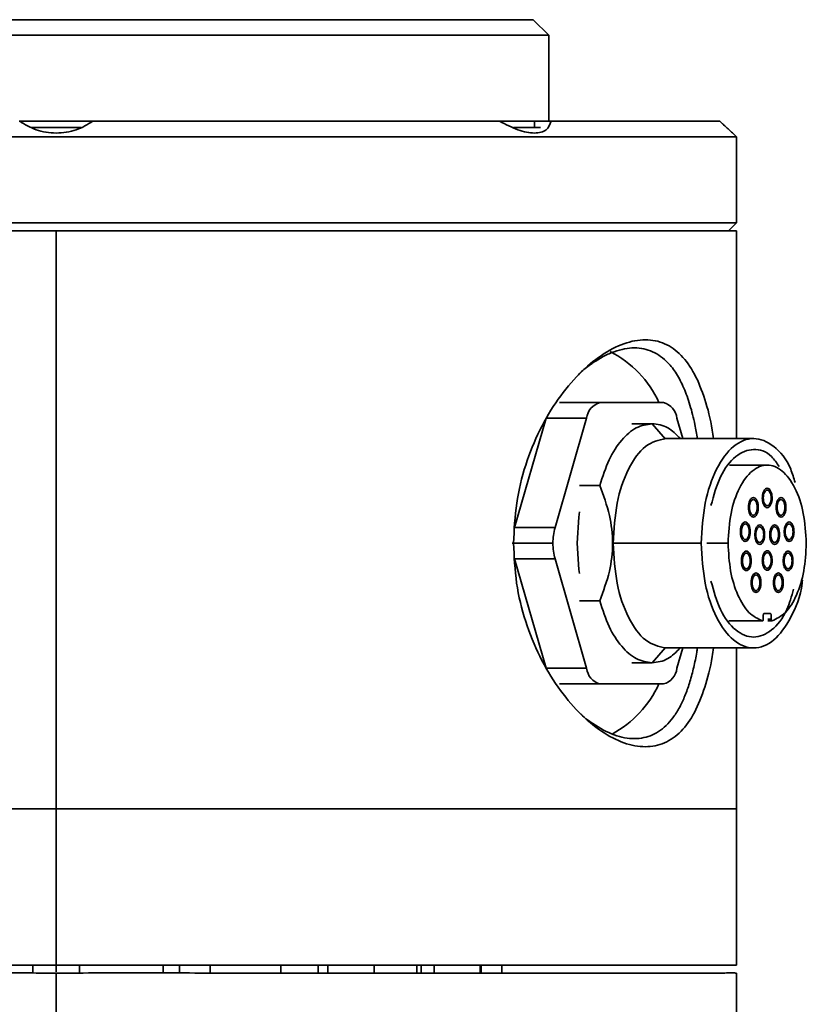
# Model space of a CAD drawing. Header units: millimetres. Extents: x 5 to 419, y 1 to 291.
# Tile 24 of 25: x 291.42 to 297.7, y 252.58 to 260.45. Entities that reach past the tile are written whole.
import ezdxf

# ---------------------------------------------------------------- set-up
doc = ezdxf.new("R2010")
doc.units = ezdxf.units.MM

# ---------------------------------------------------------------- blocks, each defined once
blk = doc.blocks.new('A$C190101F1')
at = {"color": 7, "linetype": 'Continuous', "lineweight": 35}
for p, q in [((8.9284, 168.7984), (15.4362, 168.7984)), ((15.5612, 168.6734), (15.4362, 168.7984)), ((15.5612, 168.6734), (8.84, 168.6734)), ((15.5612, 167.9859), (15.5612, 168.6734)), ((11.9198, 167.9859), (11.3275, 167.9859)), ((11.9156, 167.9859), (15.1684, 167.9859)), ((15.4465, 167.9859), (15.1697, 167.9859)), ((15.5807, 167.9859), (15.4465, 167.9859)), ((15.4465, 167.9359), (15.4465, 167.9859)), ((15.5807, 167.9859), (16.9281, 167.9859)), ((17.0017, 167.9179), (16.9281, 167.9859)), ((11.8223, 167.9359), (11.4273, 167.9359)), ((15.4942, 167.9359), (15.2784, 167.9359)), ((17.0611, 167.861), (17.0298, 167.8922)), ((17.0611, 167.861), (7.7795, 167.861)), ((17.0611, 167.1735), (17.0611, 167.861)), ((7.7795, 167.1735), (17.0611, 167.1735)), ((16.9986, 167.111), (17.0611, 167.1735)), ((6.187, 167.111), (11.624, 167.111)), ((11.624, 167.111), (17.0611, 167.111)), ((11.624, 162.4864), (11.624, 167.111)), ((17.0611, 165.4487), (17.0611, 167.111)), ((15.6471, 165.7361), (15.9718, 165.7361)), ((15.9718, 165.7361), (16.477, 165.7361)), ((15.2863, 164.7362), (15.5389, 165.6111)), ((15.8636, 165.6111), (15.5389, 165.6111)), ((15.611, 164.7362), (15.8636, 165.6111)), ((16.5852, 165.6111), (16.6321, 165.4487)), ((16.3868, 165.5674), (16.2244, 165.5674)), ((16.4937, 165.444), (16.3868, 165.5674)), ((17.1986, 165.4487), (16.4951, 165.4487)), ((17.3069, 165.2362), (17.0043, 165.2362)), ((15.8057, 165.0727), (15.9681, 165.0727)), ((15.2863, 164.7362), (15.611, 164.7362)), ((15.2695, 164.6112), (15.5943, 164.6112)), ((16.0763, 164.6112), (16.7799, 164.6112)), ((16.9944, 164.6112), (16.8237, 164.6112)), ((15.611, 164.4862), (15.2863, 164.4862)), ((15.5389, 163.6113), (15.2863, 164.4862)), ((15.8636, 163.6113), (15.611, 164.4862)), ((15.9681, 164.1497), (15.8057, 164.1497)), ((17.2756, 164.0034), (17.2756, 164.0363)), ((17.2819, 164.0488), (17.3319, 164.0488)), ((17.3381, 164.0363), (17.3381, 164.0034)), ((17.0008, 163.991), (17.2686, 163.991)), ((17.0009, 163.9909), (17.2694, 163.9909)), ((17.2694, 163.9909), (17.2686, 163.991)), ((17.3381, 164.0034), (17.3113, 164.0034)), ((17.3451, 163.991), (17.3131, 163.991)), ((17.3444, 163.9909), (17.3176, 163.9909)), ((17.3451, 163.991), (17.3444, 163.9909)), ((16.3868, 163.6551), (16.4937, 163.7785)), ((16.4951, 163.7738), (17.1986, 163.7738)), ((16.6321, 163.7738), (16.5852, 163.6113)), ((17.0611, 162.4864), (17.0611, 163.7738)), ((16.2244, 163.6551), (16.3868, 163.6551)), ((15.5389, 163.6113), (15.8636, 163.6113)), ((15.9718, 163.4863), (15.6471, 163.4863)), ((16.477, 163.4863), (15.9718, 163.4863)), ((11.624, 162.4864), (6.187, 162.4864)), ((11.624, 162.4864), (11.624, 161.2365)), ((17.0611, 162.4864), (11.624, 162.4864)), ((17.0611, 161.2365), (17.0611, 162.4864)), ((11.624, 161.2365), (6.1884, 161.2365)), ((11.4365, 161.2365), (11.4365, 161.1743)), ((17.0611, 161.2365), (11.624, 161.2365)), ((11.624, 161.2365), (11.624, 161.1849)), ((11.8115, 161.1742), (11.8115, 161.2365)), ((12.4794, 161.2365), (12.4794, 161.1746)), ((12.6089, 161.2365), (12.6089, 161.1744)), ((12.8544, 161.1742), (12.8544, 161.2365)), ((13.4202, 161.2365), (13.4202, 161.174)), ((13.7178, 161.2365), (13.7178, 161.174)), ((13.7951, 161.1739), (13.7951, 161.2365)), ((14.1667, 161.2365), (14.1667, 161.1736)), ((14.5059, 161.2365), (14.5059, 161.1734)), ((14.5417, 161.1734), (14.5417, 161.2365)), ((14.6461, 161.2365), (14.6461, 161.1734)), ((15.0119, 161.2365), (15.0119, 161.1737)), ((15.0211, 161.1737), (15.0211, 161.2365)), ((15.1862, 161.2365), (15.1862, 161.1738)), ((17.0611, 161.174), (17.0611, 160.0498))]:
    blk.add_line(p, q, dxfattribs=at)
at = {"color": 7, "linetype": 'Continuous', "lineweight": 35, "flags": 128}
for points in [[(15.807, 164.8624), (15.8012, 164.8199), (15.7885, 164.6112)], [(15.7885, 164.6112), (15.8012, 164.4026), (15.8057, 164.3688)]]:
    blk.add_lwpolyline(points, dxfattribs=at)
at = {"color": 7, "linetype": 'Continuous', "lineweight": 35}
for centre, radius, start, end in [((15.6676, 165.3855), 0.8499, 24.36785, 63.20823), ((16.0072, 165.5961), 0.1444, 104.18097, 174.03224), ((16.4416, 165.5961), 0.1444, 5.96776, 75.81903), ((16.0501, 164.6138), 0.4559, 164.41881, 180.3197), ((16.0501, 164.6087), 0.4559, 179.68029, 195.58119), ((16.0072, 163.6263), 0.1444, 185.96776, 255.81903), ((16.4416, 163.6263), 0.1444, 284.18097, 354.03224), ((15.6567, 163.8442), 0.8628, 298.3625, 335.49597)]:
    blk.add_arc(centre, radius, start, end, dxfattribs=at)
for points, knots in [([(11.3324, 167.9859), (11.3737, 167.9604), (11.4361, 167.922), (11.5414, 167.8968), (11.6237, 167.8899), (11.7061, 167.8967), (11.8117, 167.9219), (11.8742, 167.9604), (11.9156, 167.9859)], [0, 0, 0, 0, 0.249645, 0.376542, 0.499469, 0.622679, 0.749871, 1, 1, 1, 1]), ([(15.1684, 167.9859), (15.2171, 167.9604), (15.2905, 167.922), (15.3845, 167.8968), (15.448, 167.8899), (15.5011, 167.8967), (15.5563, 167.9219), (15.571, 167.9604), (15.5807, 167.9859)], [0, 0, 0, 0, 0.2496452, 0.3765416, 0.499469, 0.6226789, 0.7498713, 1, 1, 1, 1]), ([(16.9281, 167.9859), (16.9559, 167.9602), (16.9978, 167.9214), (17.0237, 167.8978), (17.0321, 167.8901), (17.0298, 167.8922), (17.0298, 167.8922)], [0, 0, 0, 0, 0.49928, 0.753068, 0.998917, 1, 1, 1, 1]), ([(15.2795, 164.6112), (15.2844, 164.7185), (15.2942, 164.9333), (15.3708, 165.2413), (15.4852, 165.5235), (15.6326, 165.7698), (15.8018, 165.9723), (15.9822, 166.1235), (16.1634, 166.2172), (16.3356, 166.2491), (16.4905, 166.2173), (16.6227, 166.1232), (16.73, 165.9723), (16.8109, 165.7675), (16.8585, 165.589), (16.8743, 165.4715), (16.8774, 165.4487)], [0, 0, 0, 0, 0.074756, 0.149701, 0.224571, 0.300049, 0.375441, 0.451243, 0.527237, 0.603097, 0.679361, 0.755159, 0.831082, 0.906722, 0.981829, 1, 1, 1, 1]), ([(16.7484, 165.4487), (16.7422, 165.4863), (16.7264, 165.5825), (16.6911, 165.7186), (16.6424, 165.8557), (16.5837, 165.9688), (16.5036, 166.0736), (16.3944, 166.1532), (16.2487, 166.1838), (16.1135, 166.1582), (16.0007, 166.1086), (15.9162, 166.0569), (15.8476, 166.0067), (15.8094, 165.9703), (15.798, 165.9594)], [0, 0, 0, 0, 0.056152, 0.14335, 0.230544, 0.317326, 0.40031, 0.528131, 0.656526, 0.784244, 0.847005, 0.912559, 0.973712, 1, 1, 1, 1]), ([(16.3868, 165.5674), (16.4296, 165.562), (16.5091, 165.5519), (16.5803, 165.4813), (16.6132, 165.4487)], [0, 0, 0, 0, 0.538498, 1, 1, 1, 1]), ([(17.5303, 165.0968), (17.5192, 165.1337), (17.4799, 165.2645), (17.361, 165.4022), (17.1993, 165.4712), (17.0339, 165.4048), (16.8957, 165.2188), (16.7988, 164.94), (16.7862, 164.7208), (16.7799, 164.6112)], [0, 0, 0, 0, 0.0613652, 0.2178043, 0.3742435, 0.5306826, 0.6871217, 0.8435609, 1, 1, 1, 1]), ([(16.8573, 164.9135), (16.8799, 164.9942), (16.9265, 165.1611), (17.0524, 165.3223), (17.1974, 165.3777), (17.3239, 165.3414), (17.3824, 165.2535), (17.4016, 165.2246)], [0, 0, 0, 0, 0.211746, 0.437679, 0.663612, 0.889546, 1, 1, 1, 1]), ([(15.9681, 165.0727), (15.9973, 164.9943), (16.0523, 164.8464), (16.0798, 164.6102), (16.0519, 164.3746), (15.9971, 164.2277), (15.9681, 164.1497)], [0, 0, 0, 0, 0.266167, 0.501532, 0.735519, 1, 1, 1, 1]), ([(17.3069, 164.8956), (17.3018, 164.8968), (17.2915, 164.8991), (17.2786, 164.9172), (17.2696, 164.943), (17.2684, 164.9634), (17.2678, 164.9737)], [0, 0, 0, 0, 0.250169, 0.500134, 0.750159, 1, 1, 1, 1]), ([(17.2756, 164.9737), (17.2761, 164.9819), (17.2771, 164.9982), (17.2843, 165.0191), (17.2946, 165.0329), (17.3028, 165.0362), (17.3069, 165.0362), (17.3069, 165.0362)], [0, 0, 0, 0, 0.250058, 0.499862, 0.749741, 0.999724, 1, 1, 1, 1]), ([(17.3069, 165.0362), (17.311, 165.0352), (17.3192, 165.0333), (17.3295, 165.0189), (17.3367, 164.9983), (17.3377, 164.9819), (17.3381, 164.9737)], [0, 0, 0, 0, 0.249718, 0.499812, 0.749395, 1, 1, 1, 1]), ([(17.3459, 164.9737), (17.3459, 164.9737), (17.346, 164.9635), (17.3439, 164.943), (17.3352, 164.9172), (17.3222, 164.8991), (17.312, 164.8968), (17.3069, 164.8956)], [0, 0, 0, 0, 0.000273, 0.250142, 0.500095, 0.749638, 1, 1, 1, 1]), ([(17.1962, 164.8202), (17.1911, 164.8214), (17.1809, 164.8238), (17.168, 164.8418), (17.159, 164.8676), (17.1578, 164.8881), (17.1572, 164.8983)], [0, 0, 0, 0, 0.250169, 0.500134, 0.750159, 1, 1, 1, 1]), ([(17.165, 164.8983), (17.1655, 164.9065), (17.1664, 164.9228), (17.1736, 164.9437), (17.184, 164.9575), (17.1922, 164.9608), (17.1963, 164.9608), (17.1963, 164.9608)], [0, 0, 0, 0, 0.250058, 0.499862, 0.749741, 0.999724, 1, 1, 1, 1]), ([(17.2353, 164.8983), (17.2353, 164.8983), (17.2353, 164.8882), (17.2332, 164.8676), (17.2246, 164.8418), (17.2116, 164.8237), (17.2014, 164.8214), (17.1962, 164.8202)], [0, 0, 0, 0, 0.000273, 0.250142, 0.500095, 0.749638, 1, 1, 1, 1]), ([(17.1963, 164.9608), (17.2003, 164.9599), (17.2085, 164.9579), (17.2189, 164.9436), (17.2261, 164.9229), (17.227, 164.9065), (17.2275, 164.8983)], [0, 0, 0, 0, 0.249718, 0.499812, 0.749395, 1, 1, 1, 1]), ([(17.4175, 164.8202), (17.4124, 164.8214), (17.4022, 164.8238), (17.3893, 164.8418), (17.3803, 164.8676), (17.3791, 164.8881), (17.3785, 164.8983)], [0, 0, 0, 0, 0.250169, 0.500134, 0.750159, 1, 1, 1, 1]), ([(17.3863, 164.8983), (17.3868, 164.9065), (17.3877, 164.9228), (17.3949, 164.9437), (17.4052, 164.9575), (17.4135, 164.9608), (17.4175, 164.9608), (17.4175, 164.9608)], [0, 0, 0, 0, 0.2500578, 0.4998619, 0.7497405, 0.9997238, 1, 1, 1, 1]), ([(17.4175, 164.9608), (17.4216, 164.9599), (17.4298, 164.9579), (17.4401, 164.9436), (17.4474, 164.9229), (17.4483, 164.9065), (17.4488, 164.8983)], [0, 0, 0, 0, 0.249718, 0.499812, 0.749395, 1, 1, 1, 1]), ([(17.4566, 164.8983), (17.4566, 164.8983), (17.4566, 164.8882), (17.4545, 164.8676), (17.4459, 164.8418), (17.4329, 164.8237), (17.4226, 164.8214), (17.4175, 164.8202)], [0, 0, 0, 0, 0.000273, 0.250142, 0.500095, 0.749638, 1, 1, 1, 1]), ([(17.1004, 164.7035), (17.1009, 164.7117), (17.1018, 164.728), (17.109, 164.7489), (17.1193, 164.7627), (17.1276, 164.766), (17.1316, 164.766), (17.1316, 164.766)], [0, 0, 0, 0, 0.2500578, 0.4998619, 0.7497405, 0.9997238, 1, 1, 1, 1]), ([(17.1316, 164.766), (17.1357, 164.7651), (17.1439, 164.7631), (17.1542, 164.7488), (17.1615, 164.7281), (17.1624, 164.7117), (17.1629, 164.7035)], [0, 0, 0, 0, 0.249718, 0.499812, 0.749395, 1, 1, 1, 1]), ([(17.2161, 164.68), (17.2166, 164.6881), (17.2175, 164.7045), (17.2247, 164.7253), (17.2351, 164.7392), (17.2433, 164.7424), (17.2474, 164.7425), (17.2474, 164.7425)], [0, 0, 0, 0, 0.250058, 0.499862, 0.749741, 0.999724, 1, 1, 1, 1]), ([(17.2474, 164.7425), (17.2515, 164.7415), (17.2596, 164.7396), (17.27, 164.7252), (17.2772, 164.7046), (17.2781, 164.6882), (17.2786, 164.68)], [0, 0, 0, 0, 0.249718, 0.499812, 0.749395, 1, 1, 1, 1]), ([(17.3352, 164.68), (17.3356, 164.6881), (17.3366, 164.7045), (17.3438, 164.7253), (17.3541, 164.7392), (17.3624, 164.7424), (17.3664, 164.7425), (17.3664, 164.7425)], [0, 0, 0, 0, 0.250058, 0.499862, 0.749741, 0.999724, 1, 1, 1, 1]), ([(17.3664, 164.7425), (17.3705, 164.7415), (17.3787, 164.7396), (17.389, 164.7252), (17.3963, 164.7046), (17.3972, 164.6882), (17.3977, 164.68)], [0, 0, 0, 0, 0.249718, 0.499812, 0.749395, 1, 1, 1, 1]), ([(17.4509, 164.7035), (17.4514, 164.7117), (17.4523, 164.728), (17.4595, 164.7489), (17.4699, 164.7627), (17.4781, 164.766), (17.4822, 164.766), (17.4822, 164.766)], [0, 0, 0, 0, 0.250058, 0.499862, 0.749741, 0.999724, 1, 1, 1, 1]), ([(17.4822, 164.766), (17.4862, 164.7651), (17.4944, 164.7631), (17.5048, 164.7488), (17.512, 164.7281), (17.5129, 164.7117), (17.5134, 164.7035)], [0, 0, 0, 0, 0.249718, 0.499812, 0.749395, 1, 1, 1, 1]), ([(17.1316, 164.6254), (17.1265, 164.6266), (17.1163, 164.629), (17.1033, 164.647), (17.0943, 164.6728), (17.0932, 164.6933), (17.0926, 164.7035)], [0, 0, 0, 0, 0.250169, 0.500134, 0.750159, 1, 1, 1, 1]), ([(17.1707, 164.7035), (17.1707, 164.7035), (17.1707, 164.6934), (17.1686, 164.6728), (17.16, 164.647), (17.147, 164.6289), (17.1367, 164.6266), (17.1316, 164.6254)], [0, 0, 0, 0, 0.0002733, 0.2501421, 0.5000947, 0.7496385, 1, 1, 1, 1]), ([(17.2474, 164.6019), (17.2422, 164.603), (17.232, 164.6054), (17.2191, 164.6234), (17.2101, 164.6493), (17.2089, 164.6697), (17.2083, 164.6799)], [0, 0, 0, 0, 0.250169, 0.500134, 0.750159, 1, 1, 1, 1]), ([(17.2864, 164.68), (17.2864, 164.68), (17.2864, 164.6698), (17.2843, 164.6492), (17.2757, 164.6235), (17.2627, 164.6054), (17.2525, 164.603), (17.2474, 164.6019)], [0, 0, 0, 0, 0.0002733, 0.2501421, 0.5000947, 0.7496385, 1, 1, 1, 1]), ([(17.3664, 164.6019), (17.3613, 164.603), (17.3511, 164.6054), (17.3381, 164.6234), (17.3291, 164.6493), (17.328, 164.6697), (17.3274, 164.6799)], [0, 0, 0, 0, 0.250169, 0.500134, 0.750159, 1, 1, 1, 1]), ([(17.4055, 164.68), (17.4055, 164.68), (17.4055, 164.6698), (17.4034, 164.6492), (17.3948, 164.6235), (17.3818, 164.6054), (17.3715, 164.603), (17.3664, 164.6019)], [0, 0, 0, 0, 0.0002733, 0.2501421, 0.5000947, 0.7496385, 1, 1, 1, 1]), ([(17.4821, 164.6254), (17.477, 164.6266), (17.4668, 164.629), (17.4539, 164.647), (17.4449, 164.6728), (17.4437, 164.6933), (17.4431, 164.7035)], [0, 0, 0, 0, 0.250169, 0.500134, 0.750159, 1, 1, 1, 1]), ([(17.5212, 164.7035), (17.5212, 164.7035), (17.5212, 164.6934), (17.5191, 164.6728), (17.5105, 164.647), (17.4975, 164.6289), (17.4873, 164.6266), (17.4821, 164.6254)], [0, 0, 0, 0, 0.0002733, 0.2501421, 0.5000947, 0.7496385, 1, 1, 1, 1]), ([(16.8774, 163.7738), (16.8742, 163.7506), (16.8584, 163.6327), (16.8106, 163.454), (16.7297, 163.2495), (16.6223, 163.0989), (16.4902, 163.005), (16.3353, 162.9734), (16.1629, 163.0053), (15.9816, 163.0993), (15.801, 163.2509), (15.6319, 163.4537), (15.4847, 163.7001), (15.3705, 163.9824), (15.2942, 164.2899), (15.2844, 164.5044), (15.2795, 164.6112)], [0, 0, 0, 0, 0.018452, 0.093582, 0.16923, 0.245001, 0.32081, 0.397036, 0.472874, 0.549044, 0.624844, 0.70034, 0.775807, 0.850551, 0.925534, 1, 1, 1, 1]), ([(16.7799, 164.6112), (16.7862, 164.5016), (16.7988, 164.2824), (16.8956, 164.0037), (17.0341, 163.8174), (17.1984, 163.7522), (17.3642, 163.8168), (17.4982, 164.0058), (17.5765, 164.1917), (17.5872, 164.3073), (17.588, 164.3156)], [0, 0, 0, 0, 0.141291, 0.282582, 0.423873, 0.565164, 0.706455, 0.847746, 0.989037, 1, 1, 1, 1]), ([(17.1087, 164.4703), (17.1091, 164.4785), (17.1101, 164.4948), (17.1173, 164.5157), (17.1276, 164.5295), (17.1358, 164.5328), (17.1399, 164.5328), (17.1399, 164.5328)], [0, 0, 0, 0, 0.250058, 0.499862, 0.749741, 0.999724, 1, 1, 1, 1]), ([(17.1399, 164.5328), (17.144, 164.5319), (17.1522, 164.53), (17.1625, 164.5156), (17.1697, 164.4949), (17.1707, 164.4785), (17.1712, 164.4703)], [0, 0, 0, 0, 0.249718, 0.499812, 0.749395, 1, 1, 1, 1]), ([(17.2756, 164.4737), (17.2761, 164.4819), (17.2771, 164.4983), (17.2843, 164.5191), (17.2946, 164.5329), (17.3028, 164.5362), (17.3069, 164.5362), (17.3069, 164.5362)], [0, 0, 0, 0, 0.250058, 0.499862, 0.749741, 0.999724, 1, 1, 1, 1]), ([(17.3069, 164.5362), (17.311, 164.5353), (17.3192, 164.5334), (17.3295, 164.519), (17.3367, 164.4983), (17.3377, 164.4819), (17.3381, 164.4737)], [0, 0, 0, 0, 0.249718, 0.499812, 0.749395, 1, 1, 1, 1]), ([(17.4348, 164.4703), (17.4354, 164.4805), (17.4366, 164.501), (17.4456, 164.527), (17.4585, 164.5443), (17.4739, 164.5505), (17.4892, 164.5443), (17.5021, 164.527), (17.5112, 164.501), (17.5123, 164.4806), (17.5129, 164.4703)], [0, 0, 0, 0, 0.125046, 0.24999, 0.374963, 0.499979, 0.624953, 0.749969, 0.87478, 1, 1, 1, 1]), ([(17.5129, 164.4703), (17.5123, 164.4805), (17.5112, 164.501), (17.5021, 164.527), (17.4892, 164.5444), (17.4739, 164.5505), (17.4585, 164.5444), (17.4456, 164.527), (17.4366, 164.501), (17.4354, 164.4805), (17.4348, 164.4703)], [0, 0, 0, 0, 0.124795, 0.25, 0.375, 0.5, 0.625, 0.75, 0.875, 1, 1, 1, 1]), ([(17.1399, 164.3922), (17.1348, 164.3934), (17.1246, 164.3958), (17.1116, 164.4138), (17.1026, 164.4396), (17.1014, 164.4601), (17.1008, 164.4703)], [0, 0, 0, 0, 0.250169, 0.500134, 0.750159, 1, 1, 1, 1]), ([(17.179, 164.4704), (17.179, 164.4703), (17.179, 164.4602), (17.1769, 164.4396), (17.1683, 164.4138), (17.1552, 164.3957), (17.145, 164.3934), (17.1399, 164.3922)], [0, 0, 0, 0, 0.000273, 0.250142, 0.500095, 0.749638, 1, 1, 1, 1]), ([(17.3069, 164.3956), (17.3018, 164.3968), (17.2915, 164.3992), (17.2786, 164.4172), (17.2696, 164.443), (17.2684, 164.4635), (17.2678, 164.4737)], [0, 0, 0, 0, 0.250169, 0.500134, 0.750159, 1, 1, 1, 1]), ([(17.3459, 164.4738), (17.3459, 164.4738), (17.346, 164.4636), (17.3439, 164.443), (17.3352, 164.4172), (17.3222, 164.3991), (17.312, 164.3968), (17.3069, 164.3956)], [0, 0, 0, 0, 0.000273, 0.250142, 0.500095, 0.749638, 1, 1, 1, 1]), ([(17.5129, 164.4703), (17.5123, 164.4601), (17.5111, 164.4397), (17.5021, 164.4136), (17.4892, 164.3963), (17.4739, 164.3902), (17.4585, 164.3963), (17.4456, 164.4136), (17.4366, 164.4396), (17.4354, 164.4601), (17.4348, 164.4703)], [0, 0, 0, 0, 0.125046, 0.24999, 0.374963, 0.499979, 0.624953, 0.749969, 0.87478, 1, 1, 1, 1]), ([(17.4348, 164.4703), (17.4354, 164.4601), (17.4366, 164.4397), (17.4456, 164.4137), (17.4585, 164.3963), (17.4739, 164.3902), (17.4892, 164.3963), (17.5021, 164.4136), (17.5112, 164.4397), (17.5123, 164.4601), (17.5129, 164.4703)], [0, 0, 0, 0, 0.124795, 0.25, 0.375, 0.5, 0.625, 0.75, 0.875, 1, 1, 1, 1]), ([(17.1864, 164.2957), (17.1869, 164.3039), (17.1878, 164.3203), (17.195, 164.3411), (17.2054, 164.3549), (17.2136, 164.3582), (17.2176, 164.3582), (17.2177, 164.3582)], [0, 0, 0, 0, 0.250058, 0.499862, 0.749741, 0.999724, 1, 1, 1, 1]), ([(17.2177, 164.3582), (17.2217, 164.3573), (17.2299, 164.3554), (17.2402, 164.341), (17.2475, 164.3203), (17.2484, 164.304), (17.2489, 164.2957)], [0, 0, 0, 0, 0.249718, 0.499812, 0.749395, 1, 1, 1, 1]), ([(17.3649, 164.2957), (17.3654, 164.3039), (17.3663, 164.3203), (17.3735, 164.3411), (17.3838, 164.3549), (17.3921, 164.3582), (17.3961, 164.3582), (17.3961, 164.3582)], [0, 0, 0, 0, 0.250058, 0.499862, 0.749741, 0.999724, 1, 1, 1, 1]), ([(17.3961, 164.3582), (17.4002, 164.3573), (17.4084, 164.3554), (17.4187, 164.341), (17.426, 164.3203), (17.4269, 164.304), (17.4274, 164.2957)], [0, 0, 0, 0, 0.2497183, 0.4998121, 0.7493948, 1, 1, 1, 1]), ([(17.5179, 164.2428), (17.5015, 164.186), (17.4606, 164.0438), (17.3447, 163.9018), (17.1988, 163.8412), (17.0521, 163.9011), (16.9265, 164.0612), (16.8799, 164.2283), (16.8573, 164.3091)], [0, 0, 0, 0, 0.118758, 0.297224, 0.475689, 0.654155, 0.832621, 1, 1, 1, 1]), ([(17.2176, 164.2176), (17.2125, 164.2188), (17.2023, 164.2212), (17.1894, 164.2392), (17.1804, 164.265), (17.1792, 164.2855), (17.1786, 164.2957)], [0, 0, 0, 0, 0.250169, 0.500134, 0.750159, 1, 1, 1, 1]), ([(17.2567, 164.2958), (17.2567, 164.2958), (17.2567, 164.2856), (17.2546, 164.265), (17.246, 164.2392), (17.233, 164.2212), (17.2228, 164.2188), (17.2176, 164.2176)], [0, 0, 0, 0, 0.000273, 0.250142, 0.500095, 0.749638, 1, 1, 1, 1]), ([(17.3961, 164.2176), (17.391, 164.2188), (17.3808, 164.2212), (17.3679, 164.2392), (17.3589, 164.265), (17.3577, 164.2855), (17.3571, 164.2957)], [0, 0, 0, 0, 0.250169, 0.500134, 0.750159, 1, 1, 1, 1]), ([(17.4352, 164.2958), (17.4352, 164.2958), (17.4352, 164.2856), (17.4331, 164.265), (17.4245, 164.2392), (17.4115, 164.2212), (17.4012, 164.2188), (17.3961, 164.2176)], [0, 0, 0, 0, 0.000273, 0.250142, 0.500095, 0.749638, 1, 1, 1, 1]), ([(15.7979, 163.2618), (15.7997, 163.26), (15.8372, 163.2216), (15.9343, 163.1515), (16.0855, 163.0686), (16.2485, 163.0389), (16.3695, 163.064), (16.4557, 163.1139), (16.5136, 163.1648), (16.5668, 163.2307), (16.6137, 163.3091), (16.6551, 163.4017), (16.6904, 163.5041), (16.7199, 163.6177), (16.7392, 163.708), (16.7474, 163.7628), (16.7491, 163.7738)], [0, 0, 0, 0, 0.004071, 0.08689, 0.215289, 0.342921, 0.471205, 0.533792, 0.599159, 0.660269, 0.727407, 0.791382, 0.855889, 0.919996, 0.98394, 1, 1, 1, 1]), ([(16.3868, 163.6551), (16.4296, 163.6605), (16.5091, 163.6705), (16.5803, 163.7412), (16.6132, 163.7738)], [0, 0, 0, 0, 0.5384984, 1, 1, 1, 1]), ([(11.624, 161.174), (11.4528, 161.1744), (11.1137, 161.1753), (10.6121, 161.1742), (10.1229, 161.1739), (9.6319, 161.1741), (9.1462, 161.1736), (8.6728, 161.1733), (8.2291, 161.1736), (7.8177, 161.1742), (7.4449, 161.1737), (7.1155, 161.1733), (6.832, 161.1736), (6.5744, 161.1742), (6.3699, 161.1737), (6.2273, 161.175), (6.2015, 161.1745), (6.1884, 161.1742)], [0, 0, 0, 0, 0.061031, 0.120895, 0.18042, 0.240135, 0.305418, 0.37002, 0.434648, 0.499915, 0.565394, 0.63013, 0.694795, 0.760043, 0.842983, 0.920412, 1, 1, 1, 1]), ([(17.0611, 161.174), (17.0529, 161.1743), (17.0366, 161.1749), (16.905, 161.1737), (16.7085, 161.1742), (16.4569, 161.1737), (16.1762, 161.1733), (15.8484, 161.1737), (15.4752, 161.1742), (15.0617, 161.1737), (14.6634, 161.1733), (14.2962, 161.1735), (13.9678, 161.1738), (13.5334, 161.1741), (12.9836, 161.1738), (12.3115, 161.1751), (11.8546, 161.1744), (11.624, 161.174)], [0, 0, 0, 0, 0.079673, 0.15766, 0.239945, 0.305305, 0.369982, 0.434646, 0.499985, 0.565376, 0.630077, 0.673147, 0.716394, 0.760057, 0.839569, 0.91901, 1, 1, 1, 1]), ([(11.624, 161.174), (11.6241, 161.0935), (11.6241, 160.9321), (11.624, 160.7409), (11.6242, 160.617), (11.6247, 160.514), (11.6243, 160.4765), (11.624, 160.451)], [0, 0, 0, 0, 0.251719, 0.5049, 0.625527, 0.745192, 1, 1, 1, 1])]:
    blk.add_open_spline(points, degree=3, knots=knots, dxfattribs=at)
for points in [[(16.3868, 165.5674), (16.3443, 165.5608), (16.2592, 165.5477), (16.1411, 165.4431), (16.0383, 165.2868), (15.9915, 165.1441), (15.9681, 165.0727)], [(16.0763, 164.6112), (16.0826, 164.721), (16.0952, 164.9404), (16.192, 165.2172), (16.3305, 165.4109), (16.4402, 165.4361), (16.4951, 165.4487)], [(17.6194, 164.6112), (17.6147, 164.693), (17.6053, 164.8566), (17.533, 165.0646), (17.4297, 165.2036), (17.3069, 165.2524), (17.184, 165.2036), (17.0808, 165.0646), (17.0085, 164.8566), (16.9991, 164.693), (16.9944, 164.6112)], [(17.3459, 164.9737), (17.3454, 164.9839), (17.3442, 165.0044), (17.3352, 165.0304), (17.3222, 165.0477), (17.3069, 165.0538), (17.2915, 165.0477), (17.2786, 165.0304), (17.2696, 165.0044), (17.2684, 164.9839), (17.2678, 164.9737)], [(17.1572, 164.8983), (17.1578, 164.9085), (17.1589, 164.929), (17.168, 164.955), (17.1809, 164.9724), (17.1962, 164.9785), (17.2116, 164.9724), (17.2245, 164.955), (17.2335, 164.929), (17.2347, 164.9085), (17.2353, 164.8983)], [(17.2678, 164.9737), (17.2684, 164.9635), (17.2696, 164.943), (17.2786, 164.917), (17.2915, 164.8996), (17.3069, 164.8935), (17.3222, 164.8996), (17.3352, 164.917), (17.3442, 164.943), (17.3454, 164.9635), (17.3459, 164.9737)], [(17.3381, 164.9737), (17.3377, 164.9655), (17.3367, 164.9492), (17.3295, 164.9284), (17.3192, 164.9145), (17.3069, 164.9096), (17.2946, 164.9145), (17.2843, 164.9284), (17.277, 164.9492), (17.2761, 164.9655), (17.2756, 164.9737)], [(17.3785, 164.8983), (17.3791, 164.9085), (17.3802, 164.929), (17.3893, 164.955), (17.4022, 164.9724), (17.4175, 164.9785), (17.4329, 164.9724), (17.4458, 164.955), (17.4548, 164.929), (17.456, 164.9085), (17.4566, 164.8983)], [(17.2353, 164.8983), (17.2347, 164.8881), (17.2335, 164.8676), (17.2245, 164.8416), (17.2116, 164.8243), (17.1962, 164.8182), (17.1809, 164.8243), (17.168, 164.8416), (17.1589, 164.8676), (17.1578, 164.8881), (17.1572, 164.8983)], [(17.2275, 164.8983), (17.227, 164.8901), (17.2261, 164.8738), (17.2189, 164.853), (17.2085, 164.8391), (17.1962, 164.8342), (17.184, 164.8391), (17.1736, 164.853), (17.1664, 164.8738), (17.1655, 164.8901), (17.165, 164.8983)], [(17.4566, 164.8983), (17.456, 164.8881), (17.4548, 164.8676), (17.4458, 164.8416), (17.4329, 164.8243), (17.4175, 164.8182), (17.4022, 164.8243), (17.3893, 164.8416), (17.3802, 164.8676), (17.3791, 164.8881), (17.3785, 164.8983)], [(17.4488, 164.8983), (17.4483, 164.8901), (17.4474, 164.8738), (17.4401, 164.853), (17.4298, 164.8391), (17.4175, 164.8342), (17.4052, 164.8391), (17.3949, 164.853), (17.3877, 164.8738), (17.3867, 164.8901), (17.3863, 164.8983)], [(17.0926, 164.7035), (17.0932, 164.7137), (17.0943, 164.7342), (17.1034, 164.7602), (17.1163, 164.7776), (17.1316, 164.7837), (17.147, 164.7776), (17.1599, 164.7602), (17.1689, 164.7342), (17.1701, 164.7137), (17.1707, 164.7035)], [(17.2083, 164.68), (17.2089, 164.6902), (17.2101, 164.7106), (17.2191, 164.7366), (17.232, 164.754), (17.2474, 164.7601), (17.2627, 164.754), (17.2756, 164.7366), (17.2846, 164.7106), (17.2858, 164.6902), (17.2864, 164.68)], [(17.4055, 164.68), (17.4049, 164.6902), (17.4037, 164.7106), (17.3947, 164.7366), (17.3818, 164.754), (17.3664, 164.7601), (17.3511, 164.754), (17.3382, 164.7366), (17.3291, 164.7106), (17.3279, 164.6902), (17.3274, 164.68)], [(17.4431, 164.7035), (17.4437, 164.7137), (17.4448, 164.7342), (17.4539, 164.7602), (17.4668, 164.7776), (17.4821, 164.7837), (17.4975, 164.7776), (17.5104, 164.7602), (17.5194, 164.7342), (17.5206, 164.7137), (17.5212, 164.7035)], [(17.1707, 164.7035), (17.1701, 164.6933), (17.1689, 164.6728), (17.1599, 164.6468), (17.147, 164.6295), (17.1316, 164.6234), (17.1163, 164.6295), (17.1034, 164.6468), (17.0943, 164.6728), (17.0932, 164.6933), (17.0926, 164.7035)], [(17.1629, 164.7035), (17.1624, 164.6953), (17.1615, 164.679), (17.1542, 164.6582), (17.1439, 164.6443), (17.1316, 164.6394), (17.1193, 164.6443), (17.109, 164.6582), (17.1018, 164.679), (17.1008, 164.6953), (17.1004, 164.7035)], [(17.2864, 164.68), (17.2858, 164.6697), (17.2846, 164.6493), (17.2756, 164.6233), (17.2627, 164.6059), (17.2474, 164.5998), (17.232, 164.6059), (17.2191, 164.6233), (17.2101, 164.6493), (17.2089, 164.6697), (17.2083, 164.68)], [(17.2786, 164.68), (17.2781, 164.6718), (17.2772, 164.6554), (17.27, 164.6346), (17.2596, 164.6207), (17.2474, 164.6158), (17.2351, 164.6207), (17.2247, 164.6346), (17.2175, 164.6554), (17.2166, 164.6718), (17.2161, 164.68)], [(17.3274, 164.68), (17.3279, 164.6697), (17.3291, 164.6493), (17.3382, 164.6233), (17.3511, 164.6059), (17.3664, 164.5998), (17.3818, 164.6059), (17.3947, 164.6233), (17.4037, 164.6493), (17.4049, 164.6697), (17.4055, 164.68)], [(17.3977, 164.68), (17.3972, 164.6718), (17.3963, 164.6554), (17.389, 164.6346), (17.3787, 164.6207), (17.3664, 164.6158), (17.3541, 164.6207), (17.3438, 164.6346), (17.3366, 164.6554), (17.3356, 164.6718), (17.3352, 164.68)], [(17.5212, 164.7035), (17.5206, 164.6933), (17.5194, 164.6728), (17.5104, 164.6468), (17.4975, 164.6295), (17.4821, 164.6234), (17.4668, 164.6295), (17.4539, 164.6468), (17.4448, 164.6728), (17.4437, 164.6933), (17.4431, 164.7035)], [(17.5134, 164.7035), (17.5129, 164.6953), (17.512, 164.679), (17.5048, 164.6582), (17.4944, 164.6443), (17.4821, 164.6394), (17.4699, 164.6443), (17.4595, 164.6582), (17.4523, 164.679), (17.4514, 164.6953), (17.4509, 164.7035)], [(16.4951, 163.7738), (16.4402, 163.7864), (16.3305, 163.8116), (16.192, 164.0052), (16.0952, 164.282), (16.0826, 164.5015), (16.0763, 164.6112)], [(16.9944, 164.6112), (16.9984, 164.5357), (17.0063, 164.3848), (17.0682, 164.1891), (17.1577, 164.0424), (17.2317, 164.0081), (17.2686, 163.991)], [(17.3451, 163.991), (17.3821, 164.0081), (17.4561, 164.0424), (17.5456, 164.1891), (17.6074, 164.3848), (17.6154, 164.5357), (17.6194, 164.6112)], [(17.1008, 164.4703), (17.1014, 164.4805), (17.1026, 164.501), (17.1116, 164.527), (17.1245, 164.5444), (17.1399, 164.5505), (17.1553, 164.5444), (17.1682, 164.527), (17.1772, 164.501), (17.1784, 164.4805), (17.179, 164.4703)], [(17.2678, 164.4737), (17.2684, 164.484), (17.2696, 164.5044), (17.2786, 164.5304), (17.2915, 164.5478), (17.3069, 164.5539), (17.3222, 164.5478), (17.3352, 164.5304), (17.3442, 164.5044), (17.3454, 164.484), (17.3459, 164.4737)], [(17.4348, 164.4703), (17.4354, 164.4805), (17.4366, 164.501), (17.4456, 164.527), (17.4585, 164.5444), (17.4739, 164.5505), (17.4892, 164.5444), (17.5021, 164.527), (17.5112, 164.501), (17.5123, 164.4805), (17.5129, 164.4703)], [(17.4426, 164.4703), (17.4431, 164.4785), (17.4441, 164.4948), (17.4512, 164.5157), (17.4616, 164.5295), (17.4739, 164.5345), (17.4861, 164.5295), (17.4965, 164.5157), (17.5037, 164.4948), (17.5046, 164.4785), (17.5051, 164.4703)], [(17.179, 164.4703), (17.1784, 164.4601), (17.1772, 164.4397), (17.1682, 164.4136), (17.1553, 164.3963), (17.1399, 164.3902), (17.1245, 164.3963), (17.1116, 164.4136), (17.1026, 164.4397), (17.1014, 164.4601), (17.1008, 164.4703)], [(17.1712, 164.4703), (17.1707, 164.4621), (17.1697, 164.4458), (17.1625, 164.425), (17.1522, 164.4111), (17.1399, 164.4062), (17.1276, 164.4111), (17.1173, 164.425), (17.1101, 164.4458), (17.1091, 164.4621), (17.1087, 164.4703)], [(17.3459, 164.4737), (17.3454, 164.4635), (17.3442, 164.4431), (17.3352, 164.4171), (17.3222, 164.3997), (17.3069, 164.3936), (17.2915, 164.3997), (17.2786, 164.4171), (17.2696, 164.4431), (17.2684, 164.4635), (17.2678, 164.4737)], [(17.3381, 164.4737), (17.3377, 164.4656), (17.3367, 164.4492), (17.3295, 164.4284), (17.3192, 164.4145), (17.3069, 164.4096), (17.2946, 164.4145), (17.2843, 164.4284), (17.277, 164.4492), (17.2761, 164.4656), (17.2756, 164.4737)], [(17.5129, 164.4703), (17.5123, 164.4601), (17.5112, 164.4397), (17.5021, 164.4136), (17.4892, 164.3963), (17.4739, 164.3902), (17.4585, 164.3963), (17.4456, 164.4136), (17.4366, 164.4397), (17.4354, 164.4601), (17.4348, 164.4703)], [(17.5129, 164.4703), (17.5123, 164.4601), (17.5112, 164.4397), (17.5021, 164.4136), (17.4892, 164.3963), (17.4739, 164.3902), (17.4585, 164.3963), (17.4456, 164.4136), (17.4366, 164.4397), (17.4354, 164.4601), (17.4348, 164.4703)], [(17.5051, 164.4703), (17.5046, 164.4621), (17.5037, 164.4458), (17.4965, 164.425), (17.4862, 164.4111), (17.4739, 164.4062), (17.4616, 164.4111), (17.4513, 164.425), (17.444, 164.4458), (17.4431, 164.4621), (17.4426, 164.4703)], [(17.1786, 164.2957), (17.1792, 164.306), (17.1803, 164.3264), (17.1894, 164.3524), (17.2023, 164.3698), (17.2176, 164.3759), (17.233, 164.3698), (17.2459, 164.3524), (17.2549, 164.3264), (17.2561, 164.306), (17.2567, 164.2957)], [(17.4352, 164.2957), (17.4346, 164.306), (17.4334, 164.3264), (17.4244, 164.3524), (17.4115, 164.3698), (17.3961, 164.3759), (17.3808, 164.3698), (17.3679, 164.3524), (17.3588, 164.3264), (17.3577, 164.306), (17.3571, 164.2957)], [(17.2567, 164.2957), (17.2561, 164.2855), (17.2549, 164.2651), (17.2459, 164.2391), (17.233, 164.2217), (17.2176, 164.2156), (17.2023, 164.2217), (17.1894, 164.2391), (17.1803, 164.2651), (17.1792, 164.2855), (17.1786, 164.2957)], [(17.2489, 164.2957), (17.2484, 164.2876), (17.2475, 164.2712), (17.2403, 164.2504), (17.2299, 164.2365), (17.2176, 164.2316), (17.2054, 164.2365), (17.195, 164.2504), (17.1878, 164.2712), (17.1869, 164.2876), (17.1864, 164.2957)], [(17.3571, 164.2957), (17.3577, 164.2855), (17.3588, 164.2651), (17.3679, 164.2391), (17.3808, 164.2217), (17.3961, 164.2156), (17.4115, 164.2217), (17.4244, 164.2391), (17.4334, 164.2651), (17.4346, 164.2855), (17.4352, 164.2957)], [(17.4274, 164.2957), (17.4269, 164.2876), (17.426, 164.2712), (17.4187, 164.2504), (17.4084, 164.2365), (17.3961, 164.2316), (17.3838, 164.2365), (17.3735, 164.2504), (17.3663, 164.2712), (17.3654, 164.2876), (17.3649, 164.2957)], [(15.9681, 164.1497), (15.9915, 164.0784), (16.0383, 163.9357), (16.1411, 163.7793), (16.2592, 163.6747), (16.3443, 163.6616), (16.3868, 163.6551)], [(17.2756, 164.0363), (17.2757, 164.0379), (17.2759, 164.0412), (17.2774, 164.0453), (17.2794, 164.0482), (17.2811, 164.0486), (17.2819, 164.0488)], [(17.3319, 164.0488), (17.3327, 164.0486), (17.3343, 164.0482), (17.3364, 164.0453), (17.3379, 164.0412), (17.338, 164.0379), (17.3381, 164.0363)], [(17.2756, 164.0034), (17.2755, 164.0017), (17.2754, 163.9985), (17.2739, 163.9943), (17.2718, 163.9915), (17.2702, 163.9911), (17.2694, 163.9909)], [(17.3444, 163.9909), (17.3436, 163.9911), (17.3419, 163.9915), (17.3399, 163.9943), (17.3384, 163.9985), (17.3382, 164.0017), (17.3381, 164.0034)]]:
    blk.add_open_spline(points, degree=3, dxfattribs=at)

msp = doc.modelspace()

# ---------------------------------------------------------------- block references
msp.add_blockref('A$C190101F1', (280.0849, 91.6517))

doc.saveas('drawing.dxf')
